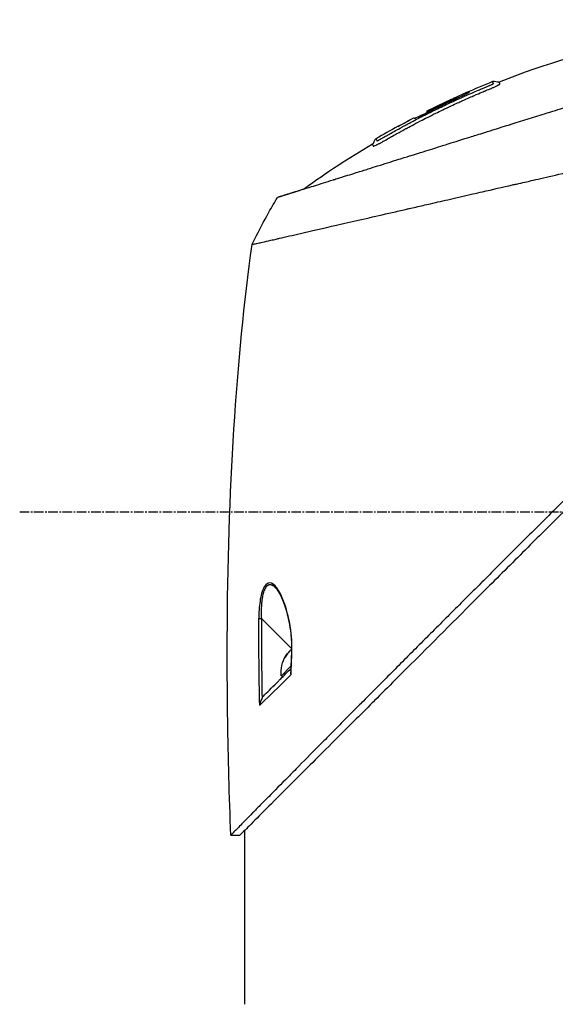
# Model space of a CAD drawing. Header units: millimetres. Extents: x 0 to 5219, y 0 to 2970.
# Tile 17 of 229: x 158 to 253, y 850 to 1025. Entities that reach past the tile are written whole.
import ezdxf

# ---------------------------------------------------------------- set-up
doc = ezdxf.new("R2010")
doc.units = ezdxf.units.MM
doc.header["$LTSCALE"] = 0.2
doc.linetypes.add('CENTER2', pattern=[1.125, 0.75, -0.125, 0.125, -0.125])
doc.layers.add('02_Center Line', color=1, linetype='CENTER2')

# ---------------------------------------------------------------- blocks, each defined once
blk = doc.blocks.new('Blk$A2R2-4W24V')
for p, q in [((38.26, 270.52), (38.42, 270.68)), ((38.87, 270.23), (38.96, 270.32)), ((43.48, 268.02), (43.59, 268.12)), ((43.62, 268.2), (43.62, 268.2)), ((43.62, 268.2), (43.62, 268.2)), ((45.9, 267.03), (45.83, 266.96)), ((45.91, 267.03), (45.83, 266.96)), ((48.73, 265.53), (48.73, 265.53)), ((70.13, 252.92), (70.13, 252.92)), ((70.44, 183.45), (70.44, 183.45)), ((38.28, 180.07), (38.28, 180.07)), ((73.01, 178.06), (67.65, 172.7)), ((67.58, 172.62), (67.58, 172.62)), ((67.58, 172.58), (67.58, 172.58)), ((68.34, 171.81), (68.38, 171.85)), ((68.61, 171.27), (68.73, 171.39)), ((67.76, 169.57), (69.46, 167.86)), ((69.46, 167.86), (69.26, 167.66)), ((72.82, 145.27), (72.82, 145.27)), ((76, 140.38), (76, 109.5)), ((78.44, 139.55), (76.84, 139.55))]:
    blk.add_line(p, q)
for centre, radius, start, end in [((-26.48, 128), 156.75, 61.3269, 62.498), ((63.39, 168.44), 6.1, 354.6019, 29.6514)]:
    blk.add_arc(centre, radius, start, end)
for centre, major_axis, ratio, start_param, end_param in [((-26.48, 128), (-137.52, 75.21), 1, 4.712389, 4.732828), ((-50.11, 166.64), (98.85, 98.89), 0.00011, 6.273707, 6.283218), ((-25.44, 196.05), (73.04, -84), 0.999052, 1.38546, 1.392026), ((-25.48, 196.02), (-75.39, 81.92), 0.999389, 4.470833, 4.498835), ((-25.56, 195.94), (98.37, 52.22), 0.999969, 6.25048, 6.297706), ((-43.31, 186.55), (116.2, 61.46), 0.920421, 6.250762, 6.254439), ((72.99, 178.04), (0.5, 0.001), 0.036993, 0.389718, 1.533742), ((-276, -461.66), (295.9, 797.97), 0.23298, 5.692342, 5.723691), ((-508.19, -1020.35), (-531.39, -1363.29), 0.183375, 2.684579, 2.706041), ((67.16, 172.21), (0.5, 0.019), 0.035577, 5.730867, 6.283186), ((-546.92, 149.07), (-456.39, 412.71), 0.998727, 3.908319, 3.915049), ((63.22, 168.61), (4.29, 4.29), 0.920715, 5.920984, 6.02203), ((64.79, 167.04), (4.04, 4.04), 0.390236, 6.173187, 6.393184), ((63.56, 168.26), (4.29, 4.29), 0.920715, 5.920984, 6.02203), ((-508.18, -1020.33), (-531.38, -1363.27), 0.183376, 2.655575, 2.684576)]:
    blk.add_ellipse(centre, major_axis=major_axis, ratio=ratio, start_param=start_param, end_param=end_param)
for points, knots in [([(-29.86, 284.22), (-18.01, 284.47), (-6.07, 283.37), (14.13, 279.14), (22.61, 276.6), (30.79, 273.38)], [0, 0, 0, 0, 3.553813, 3.553813, 6.190294, 6.190294, 6.190294, 6.190294]), ([(-57.45, 275.44), (-57.45, 275.44), (-57.41, 275.4), (-57.34, 275.33), (-57.3, 275.29), (-57.26, 275.24), (-57.2, 275.19), (-57.15, 275.13), (-57.08, 275.06), (-57.01, 274.99), (-56.86, 274.84), (-56.68, 274.65), (-56.46, 274.43), (-56.35, 274.32), (-56.23, 274.2), (-56.1, 274.07), (-55.98, 273.95), (-55.84, 273.81), (-55.7, 273.67), (-55.7, 273.66), (-55.69, 273.66), (-55.69, 273.65), (-55.4, 273.36), (-55.08, 273.03), (-54.72, 272.67), (-54.54, 272.49), (-54.36, 272.3), (-54.16, 272.11), (-53.97, 271.91), (-53.77, 271.71), (-53.56, 271.49), (-53.14, 271.07), (-52.69, 270.62), (-52.22, 270.14), (-51.76, 269.67), (-51.27, 269.18), (-50.76, 268.66), (-50.74, 268.64), (-50.73, 268.63), (-50.71, 268.61), (-49.67, 267.56), (-48.53, 266.4), (-47.3, 265.17), (-46.69, 264.55), (-46.06, 263.91), (-45.41, 263.25), (-44.76, 262.6), (-44.08, 261.92), (-43.4, 261.23), (-42.7, 260.53), (-41.99, 259.82), (-41.27, 259.09), (-40.54, 258.36), (-39.8, 257.61), (-39.04, 256.85), (-38.29, 256.09), (-37.52, 255.31), (-36.73, 254.53), (-35.95, 253.74), (-35.15, 252.94), (-34.35, 252.13), (-34.29, 252.08), (-34.23, 252.02), (-34.18, 251.96), (-33.42, 251.21), (-32.65, 250.44), (-31.87, 249.67), (-31.04, 248.84), (-30.2, 248.01), (-29.34, 247.16), (-28.07, 245.89), (-26.76, 244.6), (-25.44, 243.28), (-25, 242.85), (-24.56, 242.41), (-24.12, 241.97), (-23.89, 241.75), (-23.67, 241.52), (-23.44, 241.3), (-22.77, 240.63), (-22.1, 239.96), (-21.42, 239.29), (-20.06, 237.95), (-18.69, 236.59), (-17.3, 235.21), (-15.92, 233.84), (-14.52, 232.45), (-13.1, 231.05), (-13.01, 230.96), (-12.93, 230.88), (-12.84, 230.79), (-9.15, 227.13), (-5.38, 223.4), (-1.57, 219.63), (-1.47, 219.53), (-1.38, 219.44), (-1.28, 219.35), (-0.32, 218.4), (0.64, 217.44), (1.61, 216.49), (2.58, 215.53), (3.55, 214.57), (4.53, 213.61), (6.48, 211.69), (8.42, 209.77), (10.36, 207.85), (10.45, 207.77), (10.53, 207.69), (10.61, 207.61), (12.57, 205.67), (14.52, 203.74), (16.47, 201.81), (17.45, 200.85), (18.42, 199.88), (19.39, 198.92), (20.36, 197.95), (21.33, 196.99), (22.3, 196.03), (22.36, 195.97), (22.42, 195.91), (22.48, 195.85), (24.4, 193.93), (26.32, 192.02), (28.22, 190.13), (29.16, 189.18), (30.11, 188.24), (31.05, 187.3), (31.99, 186.36), (32.93, 185.42), (33.86, 184.49), (33.9, 184.45), (33.95, 184.4), (34, 184.35), (35.88, 182.48), (37.74, 180.61), (39.57, 178.78), (41.4, 176.94), (43.21, 175.14), (44.98, 173.36), (45.87, 172.47), (46.75, 171.59), (47.62, 170.71), (48.49, 169.84), (49.35, 168.97), (50.21, 168.11), (51.06, 167.25), (51.9, 166.41), (52.73, 165.57), (53.57, 164.73), (54.39, 163.91), (55.2, 163.09), (55.21, 163.07), (55.23, 163.06), (55.25, 163.04), (56.06, 162.22), (56.86, 161.42), (57.64, 160.62), (58.43, 159.83), (59.2, 159.05), (59.96, 158.28), (60.72, 157.52), (61.47, 156.77), (62.19, 156.03), (63.65, 154.56), (65.04, 153.16), (66.35, 151.82), (66.68, 151.49), (67.01, 151.16), (67.33, 150.83), (67.65, 150.51), (67.96, 150.19), (68.27, 149.88), (69.51, 148.63), (70.66, 147.46), (71.71, 146.39), (71.72, 146.39), (71.72, 146.38), (71.72, 146.38), (72.25, 145.85), (72.75, 145.34), (73.22, 144.86), (73.7, 144.38), (74.14, 143.92), (74.56, 143.5), (74.98, 143.08), (75.36, 142.68), (75.72, 142.32), (76.07, 141.96), (76.39, 141.63), (76.68, 141.34), (76.97, 141.05), (77.22, 140.79), (77.44, 140.56), (77.55, 140.45), (77.65, 140.35), (77.75, 140.26), (77.84, 140.16), (77.92, 140.08), (78, 140), (78.14, 139.85), (78.25, 139.74), (78.33, 139.66), (78.4, 139.59), (78.44, 139.55), (78.44, 139.55)], [0, 0, 0, 0, 0.0041991, 0.0041991, 0.0041991, 0.0062987, 0.0062987, 0.0062987, 0.0083983, 0.0083983, 0.0083983, 0.0125974, 0.0125974, 0.0125974, 0.014697, 0.014697, 0.014697, 0.0167965, 0.0167965, 0.0167965, 0.0168599, 0.0168599, 0.0168599, 0.0210764, 0.0210764, 0.0210764, 0.0231847, 0.0231847, 0.0231847, 0.025293, 0.025293, 0.025293, 0.0295096, 0.0295096, 0.0295096, 0.0335924, 0.0335924, 0.0335924, 0.0337261, 0.0337261, 0.0337261, 0.0420526, 0.0420526, 0.0420526, 0.0462159, 0.0462159, 0.0462159, 0.0503791, 0.0503791, 0.0503791, 0.0545745, 0.0545745, 0.0545745, 0.0587698, 0.0587698, 0.0587698, 0.0629602, 0.0629602, 0.0629602, 0.0671505, 0.0671505, 0.0671505, 0.0674414, 0.0674414, 0.0674414, 0.0713694, 0.0713694, 0.0713694, 0.0755743, 0.0755743, 0.0755743, 0.0818817, 0.0818817, 0.0818817, 0.0839768, 0.0839768, 0.0839768, 0.0850355, 0.0850355, 0.0850355, 0.0881892, 0.0881892, 0.0881892, 0.0944966, 0.0944966, 0.0944966, 0.1008041, 0.1008041, 0.1008041, 0.1011921, 0.1011921, 0.1011921, 0.1176445, 0.1176445, 0.1176445, 0.1180502, 0.1180502, 0.1180502, 0.1221943, 0.1221943, 0.1221943, 0.1263384, 0.1263384, 0.1263384, 0.1346266, 0.1346266, 0.1346266, 0.1349824, 0.1349824, 0.1349824, 0.143338, 0.143338, 0.143338, 0.1475158, 0.1475158, 0.1475158, 0.1516936, 0.1516936, 0.1516936, 0.1519551, 0.1519551, 0.1519551, 0.160293, 0.160293, 0.160293, 0.164462, 0.164462, 0.164462, 0.168631, 0.168631, 0.168631, 0.1688379, 0.1688379, 0.1688379, 0.1772635, 0.1772635, 0.1772635, 0.1856891, 0.1856891, 0.1856891, 0.1899019, 0.1899019, 0.1899019, 0.1941147, 0.1941147, 0.1941147, 0.1983275, 0.1983275, 0.1983275, 0.2025403, 0.2025403, 0.2025403, 0.2026348, 0.2026348, 0.2026348, 0.206856, 0.206856, 0.206856, 0.2110771, 0.2110771, 0.2110771, 0.2152983, 0.2152983, 0.2152983, 0.2237405, 0.2237405, 0.2237405, 0.2258511, 0.2258511, 0.2258511, 0.2279617, 0.2279617, 0.2279617, 0.2364039, 0.2364039, 0.2364039, 0.2364237, 0.2364237, 0.2364237, 0.240644, 0.240644, 0.240644, 0.2448644, 0.2448644, 0.2448644, 0.2490847, 0.2490847, 0.2490847, 0.253305, 0.253305, 0.253305, 0.2575358, 0.2575358, 0.2575358, 0.2596491, 0.2596491, 0.2596491, 0.2617623, 0.2617623, 0.2617623, 0.2659889, 0.2659889, 0.2659889, 0.2702154, 0.2702154, 0.2702154, 0.2702154]), ([(70.13, 252.92), (70.14, 252.92), (70.13, 252.92), (70.02, 252.96), (69.98, 252.97), (69.93, 252.99), (69.88, 253), (69.82, 253.02), (69.75, 253.04), (69.67, 253.07), (69.6, 253.09), (69.46, 253.13), (69.11, 253.24), (68.84, 253.33), (68.58, 253.41), (68.36, 253.48), (68.35, 253.48), (68.34, 253.48), (68.33, 253.49), (67.7, 253.68), (67, 253.9), (66.33, 254.11), (66.32, 254.12), (65.95, 254.23), (65.06, 254.51), (65.06, 254.51), (65.05, 254.51), (65.05, 254.51), (64.26, 254.76), (63.73, 254.93), (63.59, 254.97), (62.58, 255.28), (61.47, 255.63), (60.26, 256.01), (60.23, 256.02), (60.2, 256.03), (60.18, 256.04), (60.07, 256.07), (59.3, 256.31), (57.65, 256.83), (57.22, 256.96), (56.72, 257.12), (56.15, 257.3), (55.37, 257.54), (54.67, 257.76), (54.06, 257.95), (52.7, 258.38), (51.81, 258.66), (51.52, 258.75), (50.22, 259.15), (49.13, 259.5), (48.27, 259.76), (47.35, 260.05), (46.72, 260.25), (46.4, 260.35), (44.84, 260.84), (43.56, 261.24), (42.58, 261.55), (41.79, 261.79), (41.21, 261.97), (40.84, 262.09), (40.26, 262.27), (39.3, 262.57), (37.92, 263), (37.17, 263.24), (36.51, 263.44), (35.97, 263.62), (35.57, 263.74), (35.22, 263.85), (34.94, 263.94), (34.28, 264.14), (33.28, 264.46), (31.9, 264.89), (30.14, 265.44), (29.1, 265.76), (28.82, 265.85), (28.77, 265.87), (28.72, 265.88), (28.67, 265.9), (26.64, 266.53), (24.59, 267.18), (22.53, 267.82), (22.16, 267.94), (21.72, 268.07), (21.22, 268.23), (20.67, 268.4), (20.05, 268.6), (19.35, 268.82), (17.56, 269.38), (16.51, 269.71), (16.19, 269.8), (15.37, 270.06), (14.56, 270.32), (13.74, 270.57), (12.47, 270.97), (11.21, 271.36), (9.95, 271.76), (8.59, 272.18), (7.4, 272.56), (6.37, 272.88), (5.37, 273.19), (4.53, 273.45), (3.84, 273.67), (2.14, 274.2), (0.64, 274.67), (-0.68, 275.08), (-1.15, 275.23), (-1.6, 275.37), (-2.02, 275.51)], [-1, -1, -1, -1, -0.96875, -0.96875, -0.96875, -0.9547937, -0.9547937, -0.9547937, -0.9375, -0.9375, -0.9375, -0.90625, -0.90625, -0.90625, -0.875, -0.875, -0.875, -0.8739463, -0.8739463, -0.8739463, -0.8125, -0.8125, -0.8125, -0.7813822, -0.7813822, -0.7813822, -0.78125, -0.78125, -0.78125, -0.75, -0.75, -0.75, -0.6888795, -0.6888795, -0.6888795, -0.6875, -0.6875, -0.6875, -0.6380723, -0.6380723, -0.6380723, -0.625, -0.625, -0.625, -0.6057577, -0.6057577, -0.6057577, -0.5625, -0.5625, -0.5625, -0.5324119, -0.5324119, -0.5324119, -0.5, -0.5, -0.5, -0.4654336, -0.4654336, -0.4654336, -0.4375, -0.4375, -0.4375, -0.40625, -0.40625, -0.40625, -0.3881699, -0.3881699, -0.3881699, -0.375, -0.375, -0.375, -0.34375, -0.34375, -0.34375, -0.3125, -0.3125, -0.3125, -0.3110249, -0.3110249, -0.3110249, -0.25, -0.25, -0.25, -0.2349777, -0.2349777, -0.2349777, -0.21875, -0.21875, -0.21875, -0.1875, -0.1875, -0.1875, -0.1630802, -0.1630802, -0.1630802, -0.125, -0.125, -0.125, -0.0933033, -0.0933033, -0.0933033, -0.0625, -0.0625, -0.0625, -0.0165509, -0.0165509, -0.0165509, 0, 0, 0, 0]), ([(30.68, 273), (30.66, 273.02), (30.65, 273.02), (30.64, 273.03), (30.63, 273.04), (30.63, 273.04), (30.63, 273.05), (30.63, 273.05), (30.63, 273.06), (30.63, 273.07), (30.63, 273.09), (30.64, 273.1), (30.64, 273.1), (30.65, 273.11), (30.66, 273.12), (30.66, 273.12), (30.66, 273.12), (30.66, 273.13), (30.67, 273.14), (30.68, 273.16), (30.68, 273.17), (30.69, 273.17), (30.69, 273.17), (30.69, 273.18), (30.69, 273.18), (30.69, 273.19), (30.7, 273.2), (30.7, 273.21), (30.71, 273.22), (30.72, 273.24), (30.73, 273.27), (30.73, 273.27), (30.74, 273.28), (30.74, 273.29), (30.76, 273.32), (30.79, 273.38), (30.79, 273.38)], [-0.129396, -0.129396, -0.129396, -0.129396, -0.1274723, -0.1274723, -0.1274723, -0.125, -0.125, -0.125, -0.1205357, -0.1205357, -0.1205357, -0.1160714, -0.1160714, -0.1160714, -0.1116071, -0.1116071, -0.1116071, -0.1071429, -0.1071429, -0.1071429, -0.0996265, -0.0996265, -0.0996265, -0.0982143, -0.0982143, -0.0982143, -0.0892857, -0.0892857, -0.0892857, -0.0714286, -0.0714286, -0.0714286, -0.0569264, -0.0569264, -0.0569264, 0, 0, 0, 0]), ([(47.25, 265.16), (46.73, 265.43), (45.9, 265.88), (44.75, 266.48), (43.98, 266.87), (43.08, 267.33), (42.03, 267.85), (41.24, 268.24), (40.37, 268.66), (39.42, 269.1), (39.38, 269.12), (39.35, 269.14), (39.31, 269.15), (38.44, 269.56), (37.8, 269.85), (37.4, 270.03), (36.89, 270.26), (36.47, 270.45), (36.14, 270.6), (35.66, 270.81), (35.37, 270.93), (35.28, 270.97), (34.03, 271.51), (33.36, 271.79), (33.28, 271.82), (33.23, 271.84), (33.19, 271.86), (33.15, 271.87), (33.09, 271.9), (33.04, 271.92), (33.01, 271.93), (32.98, 271.95), (32.84, 272), (32.61, 272.09), (32.5, 272.14), (32.41, 272.18), (32.35, 272.2), (32.22, 272.26), (32.13, 272.29), (32.1, 272.31), (32.07, 272.32), (31.99, 272.35), (31.89, 272.4), (31.8, 272.44), (31.73, 272.47), (31.68, 272.49), (31.59, 272.53), (31.5, 272.57), (31.43, 272.61), (31.35, 272.64), (31.27, 272.68), (31.2, 272.72), (31.16, 272.73), (31.13, 272.75), (31.1, 272.77), (31.09, 272.77), (31.09, 272.77), (31.09, 272.77), (31.06, 272.79), (31.03, 272.8), (31, 272.81), (30.95, 272.84), (30.91, 272.86), (30.88, 272.88), (30.84, 272.9), (30.81, 272.92), (30.8, 272.93), (30.78, 272.94), (30.75, 272.95), (30.73, 272.97), (30.71, 272.98), (30.7, 272.99), (30.68, 273), (30.68, 273), (30.68, 273), (30.68, 273)], [-0.35, -0.35, -0.35, -0.35, -0.3036755, -0.3036755, -0.3036755, -0.273124, -0.273124, -0.273124, -0.25, -0.25, -0.25, -0.248947, -0.248947, -0.248947, -0.2232143, -0.2232143, -0.2232143, -0.2123203, -0.2123203, -0.2123203, -0.1964286, -0.1964286, -0.1964286, -0.1696429, -0.1696429, -0.1696429, -0.1683773, -0.1683773, -0.1683773, -0.1662946, -0.1662946, -0.1662946, -0.1629464, -0.1629464, -0.1629464, -0.1595982, -0.1595982, -0.1595982, -0.15625, -0.15625, -0.15625, -0.1533801, -0.1533801, -0.1533801, -0.1505102, -0.1505102, -0.1505102, -0.1466837, -0.1466837, -0.1466837, -0.1428571, -0.1428571, -0.1428571, -0.1409439, -0.1409439, -0.1409439, -0.1408082, -0.1408082, -0.1408082, -0.1390306, -0.1390306, -0.1390306, -0.1367836, -0.1367836, -0.1367836, -0.1339286, -0.1339286, -0.1339286, -0.1315425, -0.1315425, -0.1315425, -0.1294643, -0.1294643, -0.1294643, -0.129396, -0.129396, -0.129396, -0.129396]), ([(31.78, 273.14), (31.78, 273.14), (31.78, 273.15), (31.79, 273.16), (31.79, 273.16), (31.79, 273.16), (31.79, 273.16), (31.79, 273.16), (31.79, 273.17), (31.79, 273.17), (31.8, 273.17), (31.8, 273.18), (31.8, 273.18), (31.81, 273.19), (31.81, 273.2), (31.82, 273.21), (31.83, 273.22), (31.83, 273.23), (31.84, 273.24), (31.85, 273.25), (31.85, 273.26), (31.86, 273.27), (31.87, 273.29), (31.88, 273.31), (31.89, 273.33), (31.89, 273.34), (31.9, 273.36), (31.91, 273.38), (31.91, 273.39), (31.92, 273.4), (31.92, 273.42), (31.95, 273.48), (31.94, 273.46), (31.94, 273.46)], [0.8694294, 0.8694294, 0.8694294, 0.8694294, 0.8733039, 0.8733039, 0.8733039, 0.8737245, 0.8737245, 0.8737245, 0.8747406, 0.8747406, 0.8747406, 0.8794643, 0.8794643, 0.8794643, 0.8853665, 0.8853665, 0.8853665, 0.8928571, 0.8928571, 0.8928571, 0.9023572, 0.9023572, 0.9023572, 0.9196429, 0.9196429, 0.9196429, 0.9357416, 0.9357416, 0.9357416, 0.9464286, 0.9464286, 0.9464286, 1, 1, 1, 1]), ([(47.02, 265.94), (46.69, 266.12), (46.06, 266.46), (45.13, 266.94), (45.08, 266.96), (45.03, 266.99), (44.99, 267.01), (44.07, 267.49), (43.23, 267.91), (42.47, 268.28), (41.47, 268.77), (40.61, 269.18), (39.9, 269.52), (38.52, 270.17), (37.68, 270.54), (37.39, 270.67), (37.23, 270.75), (37.07, 270.82), (36.91, 270.89), (36.41, 271.11), (35.91, 271.33), (35.42, 271.54), (35.22, 271.63), (34.89, 271.77), (34.42, 271.97), (34.31, 272.01), (34.2, 272.06), (34.09, 272.11), (33.87, 272.2), (33.65, 272.29), (33.43, 272.38), (33.33, 272.43), (33.25, 272.46), (33.18, 272.49), (33.16, 272.5), (33.14, 272.5), (33.13, 272.51), (33.02, 272.55), (32.96, 272.58), (32.93, 272.59), (32.83, 272.63), (32.75, 272.67), (32.68, 272.7), (32.67, 272.7), (32.67, 272.7), (32.66, 272.7), (32.6, 272.73), (32.52, 272.77), (32.44, 272.8), (32.44, 272.8), (32.41, 272.81), (32.37, 272.83), (32.33, 272.85), (32.28, 272.87), (32.21, 272.9), (32.15, 272.93), (32.09, 272.96), (32.03, 272.98), (32.03, 272.98), (32.03, 272.98), (32.03, 272.98), (32.02, 272.99), (32.02, 272.99), (32.02, 272.99), (32, 273), (31.94, 273.03), (31.87, 273.06), (31.86, 273.07), (31.85, 273.08), (31.84, 273.08), (31.82, 273.09), (31.81, 273.1), (31.8, 273.11), (31.79, 273.12), (31.79, 273.12), (31.79, 273.12), (31.78, 273.13), (31.78, 273.13), (31.78, 273.14)], [0.6517857, 0.6517857, 0.6517857, 0.6517857, 0.6785714, 0.6785714, 0.6785714, 0.6797281, 0.6797281, 0.6797281, 0.7017453, 0.7017453, 0.7017453, 0.7303747, 0.7303747, 0.7303747, 0.7857143, 0.7857143, 0.7857143, 0.7922841, 0.7922841, 0.7922841, 0.8125, 0.8125, 0.8125, 0.8258929, 0.8258929, 0.8258929, 0.8305652, 0.8305652, 0.8305652, 0.8392857, 0.8392857, 0.8392857, 0.8426339, 0.8426339, 0.8426339, 0.8431179, 0.8431179, 0.8431179, 0.8459821, 0.8459821, 0.8459821, 0.8493304, 0.8493304, 0.8493304, 0.8496066, 0.8496066, 0.8496066, 0.8526786, 0.8526786, 0.8526786, 0.8544889, 0.8544889, 0.8544889, 0.8560268, 0.8560268, 0.8560268, 0.8590434, 0.8590434, 0.8590434, 0.8591891, 0.8591891, 0.8591891, 0.859375, 0.859375, 0.859375, 0.8627232, 0.8627232, 0.8627232, 0.8641237, 0.8641237, 0.8641237, 0.8660714, 0.8660714, 0.8660714, 0.8675382, 0.8675382, 0.8675382, 0.8694294, 0.8694294, 0.8694294, 0.8694294]), ([(45.9, 267.03), (45.9, 267.03), (45.89, 267.01), (45.87, 266.96), (45.89, 266.94), (45.73, 266.99), (45.58, 267.04), (45.17, 267.22), (44.93, 267.33), (44.4, 267.58), (44.12, 267.71), (43.39, 268.06), (43.04, 268.24), (41.77, 268.86), (40.79, 269.33), (39.3, 270.03), (38.97, 270.18), (38.38, 270.45), (38.05, 270.61), (37.38, 270.93), (37.07, 271.09), (36.55, 271.35), (36.35, 271.45), (36.03, 271.64), (36.04, 271.65), (36.05, 271.68), (36.06, 271.69), (36.07, 271.72), (36.03, 271.74), (36.43, 271.58), (36.65, 271.48), (37.17, 271.25), (37.49, 271.1), (38.19, 270.79), (38.55, 270.62), (39.09, 270.37), (39.46, 270.2), (41.18, 269.4), (42.41, 268.81), (43.62, 268.2)], [0, 0, 0, 0, 0.320879, 0.320879, 0.465091, 0.465091, 0.61047, 0.61047, 0.741214, 0.741214, 0.858961, 0.858961, 1.03352, 1.03352, 1.617694, 1.617694, 1.920655, 1.920655, 2.361582, 2.361582, 2.851357, 2.851357, 3.338051, 3.338051, 4.028869, 4.028869, 6.65642, 6.65642, 9.591035, 9.591035, 11.360377, 11.360377, 13.298144, 13.298144, 15.132878, 15.132878, 16.008781, 16.008781, 18.211527, 18.211527, 18.211527, 18.211527]), ([(43.62, 268.2), (42.16, 268.93), (40.69, 269.64), (39.12, 270.36), (39.03, 270.4), (38.92, 270.45), (38.84, 270.49), (38.71, 270.55), (38.64, 270.58), (38.54, 270.63), (38.49, 270.65), (38.39, 270.69), (38.42, 270.68), (38.41, 270.67), (38.41, 270.66), (38.4, 270.65), (38.4, 270.64), (38.39, 270.63), (38.39, 270.62), (38.38, 270.61), (38.37, 270.61), (38.45, 270.57), (38.49, 270.54), (38.6, 270.49), (38.66, 270.46), (38.76, 270.41), (38.8, 270.39), (38.88, 270.36), (38.92, 270.34), (38.96, 270.32)], [0.000001, 0.000001, 0.000001, 0.000001, 0.489571, 0.489571, 0.520795, 0.520795, 0.575938, 0.575938, 0.63212, 0.63212, 0.689892, 0.689892, 0.822191, 0.822191, 0.910467, 0.910467, 1.056592, 1.056592, 1.128541, 1.128541, 1.224346, 1.224346, 1.274574, 1.274574, 1.322423, 1.322423, 1.348031, 1.348031, 1.372516, 1.372516, 1.372516, 1.372516]), ([(43.62, 268.2), (43.62, 268.19), (43.61, 268.17), (43.59, 268.13), (43.59, 268.12), (43.58, 268.12), (43.56, 268.13), (43.49, 268.16), (43.44, 268.18), (43.33, 268.23), (43.27, 268.26), (43.15, 268.32), (43.08, 268.35), (42.98, 268.4), (42.93, 268.43), (41.54, 269.11), (40.25, 269.73), (38.96, 270.32)], [-1.286139, -1.286139, -1.286139, -1.286139, -0.798514, -0.798514, -0.743971, -0.743971, -0.671251, -0.671251, -0.596258, -0.596258, -0.530286, -0.530286, -0.464712, -0.464712, -0.427696, -0.427696, 0, 0, 0, 0]), ([(45.83, 266.96), (45.78, 266.97), (45.66, 267.02), (45.3, 267.17), (45.06, 267.28), (44.57, 267.5), (44.29, 267.63), (43.83, 267.85), (43.66, 267.94), (43.48, 268.02)], [-1.7197113, -1.7197113, -1.7197113, -1.7197113, -1.5094431, -1.5094431, -1.2740717, -1.2740717, -1.0489117, -1.0489117, -0.9190309, -0.9190309, -0.9190309, -0.9190309]), ([(74.66, 244.51), (74.66, 244.52), (74.68, 244.51), (74.22, 244.62), (73.96, 244.68), (73.37, 244.81), (73.1, 244.87), (72.38, 245.04), (71.9, 245.15), (71.04, 245.34), (70.71, 245.42), (70.17, 245.54), (69.97, 245.59), (68.7, 245.88), (67.45, 246.17), (64.19, 246.92), (62.04, 247.41), (59.33, 248.03), (59.01, 248.1), (55.96, 248.79), (52.96, 249.49), (49.36, 250.31), (48.96, 250.4), (48.17, 250.59), (47.77, 250.68), (47.18, 250.81), (46.97, 250.86), (45.98, 251.09), (45.14, 251.28), (43.86, 251.57), (43.42, 251.67), (41.79, 252.05), (40.6, 252.32), (38.13, 252.89), (36.8, 253.2), (34.87, 253.64), (34.3, 253.76), (31.94, 254.3), (30.18, 254.71), (28.15, 255.17), (27.91, 255.22), (27.18, 255.39), (26.69, 255.5), (25.84, 255.7), (25.47, 255.78), (23.07, 256.33), (20.01, 257.05), (16, 257.95), (15.82, 257.99), (12.88, 258.65), (10.35, 259.25), (6.91, 260.04), (5.4, 260.38), (1.25, 261.33), (-1.35, 261.93), (-4.39, 262.62), (-4.87, 262.73), (-6.24, 263.05), (-7.13, 263.25), (-8.78, 263.63), (-9.56, 263.81), (-10.65, 264.06), (-10.99, 264.14), (-11.92, 264.35), (-12.54, 264.49), (-13.71, 264.76), (-14.25, 264.89), (-15.71, 265.22), (-16.64, 265.43), (-18.93, 265.96), (-20.3, 266.27), (-22.29, 266.73), (-22.95, 266.88), (-23.94, 267.1), (-24.27, 267.18), (-24.75, 267.29), (-24.92, 267.33), (-25.16, 267.38), (-25.24, 267.4), (-25.36, 267.43), (-25.4, 267.44), (-25.5, 267.46), (-25.54, 267.47), (-25.56, 267.48)], [0.000004, 0.000004, 0.000004, 0.000004, 0.139875, 0.139875, 0.227512, 0.227512, 0.285894, 0.285894, 0.363713, 0.363713, 0.408155, 0.408155, 0.431826, 0.431826, 0.55804, 0.55804, 0.726318, 0.726318, 0.748791, 0.748791, 0.934846, 0.934846, 0.958293, 0.958293, 0.980317, 0.980317, 0.992046, 0.992046, 1.035571, 1.035571, 1.057896, 1.057896, 1.118512, 1.118512, 1.185121, 1.185121, 1.212956, 1.212956, 1.299325, 1.299325, 1.310275, 1.310275, 1.333714, 1.333714, 1.350359, 1.350359, 1.438721, 1.438721, 1.44302, 1.44302, 1.506527, 1.506527, 1.556602, 1.556602, 1.644538, 1.644538, 1.661123, 1.661123, 1.692259, 1.692259, 1.719331, 1.719331, 1.731162, 1.731162, 1.752878, 1.752878, 1.771547, 1.771547, 1.804434, 1.804434, 1.853817, 1.853817, 1.878775, 1.878775, 1.891253, 1.891253, 1.897493, 1.897493, 1.900613, 1.900613, 1.902173, 1.902173, 1.904354, 1.904354, 1.904354, 1.904354]), ([(52.22, 263.06), (52.21, 263.06), (52.2, 263.07), (52.19, 263.07), (52.18, 263.08), (52.17, 263.08), (52.16, 263.09), (52.15, 263.09), (52.14, 263.1), (52.14, 263.1), (52.09, 263.12), (52.03, 263.15), (51.97, 263.19), (51.92, 263.21), (51.87, 263.24), (51.83, 263.26), (51.82, 263.27), (51.8, 263.28), (51.79, 263.28), (51.78, 263.29), (51.77, 263.3), (51.75, 263.3), (51.71, 263.33), (51.64, 263.37), (51.53, 263.43), (51.51, 263.44), (51.46, 263.47), (51.38, 263.52), (51.36, 263.53), (51.33, 263.54), (51.31, 263.56), (51.28, 263.57), (51.25, 263.59), (51.23, 263.6), (51.23, 263.6), (51.21, 263.61), (51.18, 263.63), (51.16, 263.64), (51.14, 263.66), (51.11, 263.68), (51.09, 263.69), (51.06, 263.7), (51.01, 263.73), (51, 263.74), (50.93, 263.78), (50.8, 263.85), (50.52, 264.01), (50.24, 264.17), (49.96, 264.33), (49.6, 264.53), (49.25, 264.72), (48.9, 264.92), (48.9, 264.92), (48.59, 265.09), (47.96, 265.43), (47.87, 265.48), (47.71, 265.57), (47.48, 265.69), (47.35, 265.76), (47.2, 265.85), (47.02, 265.94)], [0.57572844, 0.57572844, 0.57572844, 0.57572844, 0.57645089, 0.57645089, 0.57645089, 0.57728795, 0.57728795, 0.57728795, 0.578125, 0.578125, 0.578125, 0.58147321, 0.58147321, 0.58147321, 0.58314732, 0.58314732, 0.58314732, 0.58383587, 0.58383587, 0.58383587, 0.58482143, 0.58482143, 0.58482143, 0.58816964, 0.58816964, 0.58816964, 0.58984375, 0.58984375, 0.58984375, 0.59048811, 0.59048811, 0.59048811, 0.59151786, 0.59151786, 0.59151786, 0.59255714, 0.59255714, 0.59255714, 0.59319196, 0.59319196, 0.59319196, 0.59486607, 0.59486607, 0.59486607, 0.59821429, 0.59821429, 0.59821429, 0.61014843, 0.61014843, 0.61014843, 0.625, 0.625, 0.625, 0.63839286, 0.63839286, 0.63839286, 0.64694198, 0.64694198, 0.64694198, 0.65178571, 0.65178571, 0.65178571, 0.65178571]), ([(52.57, 262.2), (52.57, 262.2), (52.57, 262.2), (52.56, 262.21), (52.41, 262.28), (52.23, 262.37), (52.06, 262.47), (52.04, 262.48), (52.02, 262.49), (52, 262.5), (51.9, 262.55), (51.79, 262.61), (51.68, 262.67), (51.59, 262.72), (51.53, 262.76), (51.5, 262.77), (51.47, 262.79), (51.44, 262.81), (51.41, 262.83), (51.37, 262.85), (51.34, 262.87), (51.29, 262.89), (51.19, 262.96), (51.03, 263.04), (50.84, 263.15), (50.64, 263.27), (50.51, 263.35), (50.43, 263.39), (50.33, 263.44), (50.22, 263.51), (50.1, 263.58), (49.98, 263.65), (49.85, 263.72), (49.7, 263.8), (49.33, 264.01), (49.14, 264.12), (49.14, 264.12), (49.07, 264.15), (48.88, 264.27), (48.54, 264.45), (48.04, 264.73), (47.67, 264.93), (47.43, 265.06), (47.36, 265.1), (47.3, 265.13), (47.25, 265.16)], [-0.42508191, -0.42508191, -0.42508191, -0.42508191, -0.425, -0.425, -0.425, -0.41652249, -0.41652249, -0.41652249, -0.415625, -0.415625, -0.415625, -0.4109375, -0.4109375, -0.4109375, -0.40859375, -0.40859375, -0.40859375, -0.40748306, -0.40748306, -0.40748306, -0.40625, -0.40625, -0.40625, -0.4015625, -0.4015625, -0.4015625, -0.396875, -0.396875, -0.396875, -0.3919545, -0.3919545, -0.3919545, -0.3875, -0.3875, -0.3875, -0.378125, -0.378125, -0.378125, -0.36875, -0.36875, -0.36875, -0.35441881, -0.35441881, -0.35441881, -0.35, -0.35, -0.35, -0.35]), ([(52.65, 263.32), (52.65, 263.31), (52.64, 263.31), (52.63, 263.29), (52.63, 263.28), (52.62, 263.26), (52.6, 263.23), (52.6, 263.22), (52.6, 263.22), (52.6, 263.22), (52.57, 263.17), (52.55, 263.12), (52.55, 263.11), (52.54, 263.1), (52.54, 263.1), (52.54, 263.09), (52.53, 263.07), (52.52, 263.05), (52.51, 263.03), (52.51, 263.03), (52.51, 263.03), (52.5, 263.02), (52.49, 263.01), (52.5, 263), (52.49, 262.99), (52.49, 262.99), (52.49, 262.98), (52.49, 262.98), (52.49, 262.98), (52.49, 262.98), (52.49, 262.98), (52.48, 262.98), (52.48, 262.97), (52.48, 262.97), (52.47, 262.97), (52.47, 262.97), (52.47, 262.97), (52.47, 262.97), (52.46, 262.96), (52.4, 262.98), (52.38, 262.99), (52.36, 263), (52.34, 263.01), (52.34, 263.01), (52.33, 263.01), (52.31, 263.02), (52.3, 263.02), (52.3, 263.02), (52.29, 263.02), (52.29, 263.03), (52.28, 263.03), (52.28, 263.03), (52.26, 263.04), (52.24, 263.05), (52.22, 263.06)], [0.4344281, 0.4344281, 0.4344281, 0.4344281, 0.4693588, 0.4693588, 0.4693588, 0.5, 0.5, 0.5, 0.5026118, 0.5026118, 0.5026118, 0.5357143, 0.5357143, 0.5357143, 0.5394233, 0.5394233, 0.5394233, 0.5535714, 0.5535714, 0.5535714, 0.5589548, 0.5589548, 0.5589548, 0.5625, 0.5625, 0.5625, 0.5630254, 0.5630254, 0.5630254, 0.5647321, 0.5647321, 0.5647321, 0.5660423, 0.5660423, 0.5660423, 0.5669643, 0.5669643, 0.5669643, 0.5714286, 0.5714286, 0.5714286, 0.5731027, 0.5731027, 0.5731027, 0.5739397, 0.5739397, 0.5739397, 0.5743472, 0.5743472, 0.5743472, 0.5747768, 0.5747768, 0.5747768, 0.5757284, 0.5757284, 0.5757284, 0.5757284]), ([(52.65, 263.32), (52.65, 263.32), (52.65, 263.32), (52.65, 263.32), (52.65, 263.32), (52.65, 263.32), (52.65, 263.32)], [0.4337259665, 0.4337259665, 0.4337259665, 0.4337259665, 0.4343361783, 0.4343361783, 0.4343361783, 0.4344280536, 0.4344280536, 0.4344280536, 0.4344280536]), ([(52.65, 263.32), (52.69, 263.29), (52.72, 263.26), (52.79, 263.19), (52.82, 263.14), (52.89, 263.03), (52.92, 262.96), (52.99, 262.79), (53.03, 262.69), (53.1, 262.55), (53.13, 262.51), (53.2, 262.42), (53.25, 262.39), (53.29, 262.36)], [0.0000215, 0.0000215, 0.0000215, 0.0000215, 0.0143912, 0.0143912, 0.030028, 0.030028, 0.0537432, 0.0537432, 0.084677, 0.084677, 0.1006432, 0.1006432, 0.117625, 0.117625, 0.117625, 0.117625]), ([(53.29, 262.36), (53.29, 262.36), (53.29, 262.36), (53.29, 262.36), (53.29, 262.36), (53.29, 262.35), (53.28, 262.33), (53.27, 262.31), (53.26, 262.29), (53.24, 262.25), (53.24, 262.25), (53.24, 262.24), (53.24, 262.24), (53.2, 262.17), (53.18, 262.12), (53.17, 262.1), (53.17, 262.1), (53.17, 262.1), (53.16, 262.1), (53.16, 262.08), (53.15, 262.07), (53.15, 262.06), (53.15, 262.06), (53.15, 262.05), (53.14, 262.03), (53.14, 262.01), (53.14, 262.01), (53.13, 262), (53.13, 262), (53.13, 262), (53.13, 262), (53.12, 261.99), (53.1, 261.99), (53.08, 261.99), (53.08, 262), (53.06, 262), (53.04, 262), (53.02, 262.01), (53, 262.01), (52.97, 262.03), (52.87, 262.06), (52.73, 262.13), (52.6, 262.19), (52.59, 262.19), (52.58, 262.2), (52.57, 262.2)], [-0.5662752, -0.5662752, -0.5662752, -0.5662752, -0.5657113, -0.5657113, -0.5657113, -0.530642, -0.530642, -0.530642, -0.5, -0.5, -0.5, -0.4974224, -0.4974224, -0.4974224, -0.4625, -0.4625, -0.4625, -0.4609813, -0.4609813, -0.4609813, -0.453125, -0.453125, -0.453125, -0.4484375, -0.4484375, -0.4484375, -0.44375, -0.44375, -0.44375, -0.4433217, -0.4433217, -0.4433217, -0.4390625, -0.4390625, -0.4390625, -0.4367187, -0.4367187, -0.4367187, -0.434375, -0.434375, -0.434375, -0.4257634, -0.4257634, -0.4257634, -0.4250819, -0.4250819, -0.4250819, -0.4250819]), ([(70.13, 252.92), (70.13, 252.92), (70.13, 252.92), (70.12, 252.93), (70.11, 252.93), (70.1, 252.93), (70.09, 252.94), (70.09, 252.94), (70.08, 252.94), (70.07, 252.94), (70.06, 252.95), (70.05, 252.95), (70.03, 252.95), (70.01, 252.96), (69.98, 252.97), (69.95, 252.98), (69.94, 252.98), (69.94, 252.98), (69.93, 252.99), (69.89, 253), (69.84, 253.01), (69.79, 253.03), (69.74, 253.05), (69.69, 253.06), (69.63, 253.08), (69.57, 253.1), (69.52, 253.12), (69.46, 253.13), (69.45, 253.14), (69.44, 253.14), (69.43, 253.14), (69.41, 253.15), (69.39, 253.16), (69.36, 253.16), (69.33, 253.18), (69.29, 253.19), (69.25, 253.2), (69.17, 253.22), (69.09, 253.25), (69, 253.28), (68.9, 253.31), (68.79, 253.34), (68.68, 253.38), (68.66, 253.38), (68.58, 253.41), (68.41, 253.46), (68.26, 253.51), (68.04, 253.58), (67.72, 253.68), (67.7, 253.68), (67.67, 253.69), (67.65, 253.7), (67.55, 253.73), (67.44, 253.76), (67.34, 253.8), (67.2, 253.84), (67.06, 253.88), (66.92, 253.93), (66.62, 254.02), (66.32, 254.12), (66.01, 254.21), (65.85, 254.26), (65.68, 254.31), (65.52, 254.37), (65.47, 254.38), (65.41, 254.4), (65.36, 254.42)], [0, 0, 0, 0, 0.0150587, 0.0150587, 0.0150587, 0.0208299, 0.0208299, 0.0208299, 0.0245021, 0.0245021, 0.0245021, 0.0291504, 0.0291504, 0.0291504, 0.0357143, 0.0357143, 0.0357143, 0.0380803, 0.0380803, 0.0380803, 0.0495766, 0.0495766, 0.0495766, 0.0612032, 0.0612032, 0.0612032, 0.0714286, 0.0714286, 0.0714286, 0.0729408, 0.0729408, 0.0729408, 0.0763746, 0.0763746, 0.0763746, 0.0821973, 0.0821973, 0.0821973, 0.0938436, 0.0938436, 0.0938436, 0.1071429, 0.1071429, 0.1071429, 0.125154, 0.125154, 0.125154, 0.1416278, 0.1416278, 0.1416278, 0.1428571, 0.1428571, 0.1428571, 0.1508544, 0.1508544, 0.1508544, 0.1612372, 0.1612372, 0.1612372, 0.1837871, 0.1837871, 0.1837871, 0.1961944, 0.1961944, 0.1961944, 0.2002878, 0.2002878, 0.2002878, 0.2002878]), ([(17.86, 198.55), (18.13, 198.25), (18.41, 197.97), (19, 197.38), (19.3, 197.08), (20.39, 195.98), (21.18, 195.2), (23.06, 193.32), (24.16, 192.23), (27.68, 188.71), (30.1, 186.29), (36.92, 179.47), (41.26, 175.12), (47.99, 168.39), (50.5, 165.89), (53.18, 163.21), (53.44, 162.95), (54.82, 161.57), (55.92, 160.47), (59.79, 156.6), (62.42, 153.97), (66.6, 149.8), (68.26, 148.14), (71.13, 145.25), (72.36, 144.02), (74.47, 141.9), (75.32, 141.05), (76.21, 140.17), (76.44, 139.94), (76.76, 139.63), (76.84, 139.55), (76.84, 139.55)], [-12.052589, -12.052589, -12.052589, -12.052589, -11.934103, -11.934103, -11.804161, -11.804161, -11.469421, -11.469421, -10.998435, -10.998435, -9.945484, -9.945484, -7.985272, -7.985272, -6.766883, -6.766883, -6.634722, -6.634722, -6.057598, -6.057598, -4.559072, -4.559072, -3.422422, -3.422422, -2.341546, -2.341546, -1.193783, -1.193783, -0.601834, -0.601834, 0, 0, 0, 0]), ([(67.59, 172.21), (67.51, 174.29), (67.76, 176.35), (68.18, 178.21), (68.6, 180.07), (69.19, 181.8), (69.96, 183.05), (70.35, 183.67), (70.78, 184.16), (71.23, 184.33), (71.68, 184.5), (72.15, 184.29), (72.52, 183.66), (72.88, 183.04), (73.11, 182.11), (73.25, 181.12), (73.4, 180.12), (73.45, 179.09), (73.46, 178.05)], [-1, -1, -1, -1, -0.75, -0.75, -0.75, -0.5, -0.5, -0.5, -0.375, -0.375, -0.375, -0.25, -0.25, -0.25, -0.125, -0.125, -0.125, 0, 0, 0, 0]), ([(70.44, 183.45), (70.51, 183.52), (70.61, 183.63), (70.76, 183.76), (70.86, 183.84), (70.97, 183.91), (71.06, 183.95), (71.12, 183.98), (71.16, 184), (71.22, 184.02), (71.3, 184.04), (71.37, 184.06), (71.43, 184.06), (71.46, 184.06), (71.49, 184.06), (71.51, 184.06), (71.54, 184.06), (71.6, 184.05), (71.71, 184.02), (71.81, 183.98), (71.89, 183.93), (71.95, 183.89), (72.03, 183.83), (72.1, 183.75), (72.17, 183.67), (72.22, 183.61), (72.25, 183.55), (72.29, 183.5), (72.31, 183.46), (72.33, 183.42), (72.35, 183.38), (72.38, 183.33), (72.42, 183.24), (72.48, 183.12), (72.54, 182.96), (72.59, 182.81), (72.66, 182.6), (72.74, 182.3), (72.82, 181.91), (72.88, 181.53), (72.91, 181.27), (72.94, 181.05), (72.96, 180.83), (72.99, 180.53), (73.01, 180.16), (73.03, 179.77), (73.03, 179.37), (73.04, 178.8), (73.02, 178.36), (73.01, 178.06)], [1.329615, 1.329615, 1.329615, 1.329615, 1.378961, 1.40356, 1.428073, 1.452518, 1.476923, 1.483207, 1.495736, 1.501978, 1.526778, 1.545207, 1.551317, 1.563485, 1.567497, 1.570553, 1.578207, 1.587912, 1.613451, 1.647115, 1.658519, 1.671664, 1.690388, 1.714701, 1.728974, 1.744675, 1.75307, 1.761833, 1.77097, 1.775681, 1.780486, 1.790347, 1.800537, 1.821922, 1.844682, 1.86886, 1.881499, 1.921664, 1.980666, 2.012563, 2.046031, 2.063338, 2.081006, 2.117316, 2.154984, 2.194087, 2.234709, 2.276933, 2.36647, 2.36647, 2.36647, 2.36647]), ([(70.44, 183.45), (70.22, 183.21), (70.01, 182.88), (69.54, 182.05), (69.29, 181.51), (68.73, 180.04), (68.45, 179.05), (67.93, 176.67), (67.71, 175.19), (67.64, 173.2), (67.64, 172.71), (67.66, 172.23)], [0, 0, 0, 0, 0.177079, 0.177079, 0.406682, 0.406682, 0.747747, 0.747747, 1.198722, 1.198722, 1.345047, 1.345047, 1.345047, 1.345047]), ([(67.65, 172.55), (67.67, 172.54), (67.69, 172.53), (67.78, 172.46), (67.87, 172.39), (68.02, 172.24), (68.11, 172.14), (68.26, 171.94), (68.33, 171.83), (68.38, 171.73)], [-0.2670741, -0.2670741, -0.2670741, -0.2670741, -0.2579182, -0.2579182, -0.2219927, -0.2219927, -0.1860671, -0.1860671, -0.1501416, -0.1501416, -0.1501416, -0.1501416]), ([(68.73, 171.39), (68.67, 171.48), (68.62, 171.58), (68.52, 171.73), (68.47, 171.79), (68.41, 171.85), (68.39, 171.86), (68.38, 171.85)], [-0.4380406, -0.4380406, -0.4380406, -0.4380406, -0.4021151, -0.4021151, -0.3661895, -0.3661895, -0.3312861, -0.3312861, -0.3312861, -0.3312861]), ([(67.73, 168.08), (67.76, 168.19), (67.79, 168.33), (67.79, 168.49), (67.79, 168.51), (67.79, 168.53), (67.79, 168.56)], [0, 0, 0, 0, 0.25, 0.25, 0.25, 0.2995894, 0.2995894, 0.2995894, 0.2995894]), ([(73.3, 162.63), (73.01, 162.91), (72.7, 163.21), (72.39, 163.52), (70.98, 164.9), (69.41, 166.43), (67.73, 168.08)], [0, 0, 0, 0, 0.1807269, 0.1807269, 0.1807269, 1, 1, 1, 1]), ([(72.44, 164.48), (71.68, 165.23), (70.86, 166.05), (69.99, 166.92), (69.84, 167.07), (69.41, 167.51), (68.65, 168.27), (68.31, 168.61), (68.01, 168.9), (67.77, 169.14)], [0, 0, 0, 0, 0.5, 0.5, 0.5, 0.75, 0.75, 0.75, 0.8788716, 0.8788716, 0.8788716, 0.8788716]), ([(72.88, 163.89), (72.83, 163.98), (72.78, 164.06), (72.64, 164.26), (72.54, 164.37), (72.44, 164.48)], [-0.07345151, -0.07345151, -0.07345151, -0.07345151, -0.04389749, -0.04389749, -0.000001, -0.000001, -0.000001, -0.000001]), ([(72.88, 163.89), (72.97, 163.74), (73.07, 163.53), (73.15, 163.27), (73.18, 163.19), (73.21, 163.08), (73.24, 162.95), (73.28, 162.76), (73.3, 162.65), (73.3, 162.63)], [-0.9999987, -0.9999987, -0.9999987, -0.9999987, -0.5, -0.5, -0.5, -0.25, -0.25, -0.25, -0.000001, -0.000001, -0.000001, -0.000001])]:
    blk.add_open_spline(points, degree=3, knots=knots)
for points in [[(30.79, 273.38), (31.15, 273.24), (31.58, 273.61), (31.94, 273.46)], [(31.94, 273.46), (33.54, 272.82), (35.12, 272.15), (36.7, 271.46)], [(48.74, 265.53), (50.05, 264.81), (51.35, 264.07), (52.65, 263.32)], [(53.29, 262.36), (53.29, 262.36), (53.29, 262.36), (53.29, 262.36)], [(53.29, 262.36), (57.43, 259.9), (61.46, 257.25), (65.36, 254.42)], [(79.06, 174.54), (78.96, 200.72), (77.49, 224.12), (74.66, 244.51)], [(70.46, 183.47), (70.46, 183.47), (70.46, 183.47), (70.46, 183.47)], [(73.01, 178.06), (73.02, 173.33), (72.97, 168.61), (72.88, 163.89)], [(67.66, 172.23), (67.71, 171), (67.75, 169.78), (67.79, 168.56)]]:
    blk.add_open_spline(points, degree=3)
at = {"layer": '02_Center Line', "ltscale": 11.288275}
blk.add_line((115.93, 197), (-295, 197), dxfattribs=at)

msp = doc.modelspace()

# ---------------------------------------------------------------- block references
at = {"xscale": -1}
msp.add_blockref('Blk$A2R2-4W24V', (274.157, 740.896), dxfattribs=at)

doc.saveas('drawing.dxf')
